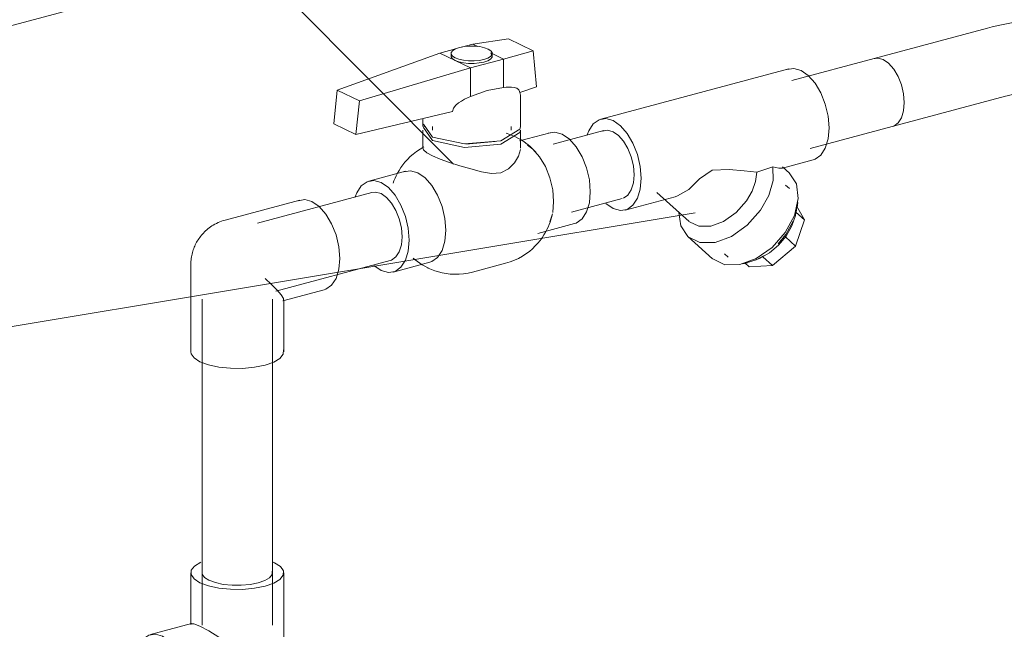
# Model space of a CAD drawing. Header units: millimetres. Extents: x 37081 to 77972, y -4495 to 22354.
# Tile 9 of 109: x 45784 to 46133, y -132 to 84. Entities that reach past the tile are written whole.
import ezdxf

# ---------------------------------------------------------------- set-up
doc = ezdxf.new("R2010")
doc.units = ezdxf.units.MM
doc.linetypes.add('ADSK_Скрыто', pattern=[300, 150, -150])
for name, color, linetype, lineweight in [('G-____-____-SYMB', 111, 'ADSK_Скрыто', 20), ('P-PIPE-____-IDEN', 2, 'Continuous', 20), ('P-PIPE-____-OTLN', 3, 'Continuous', 20)]:
    doc.layers.add(name, color=color, linetype=linetype, lineweight=lineweight)

# ---------------------------------------------------------------- blocks, each defined once
blk = doc.blocks.new('VTp_744_0 Кран шаровой ППР - VTp_744_0-V41-_3D_ копия 2')
at = {"layer": 'P-PIPE-____-OTLN', "color": 150}
for p, q in [((45957.51, 76.96), (45944.92, 75.09)), ((45966.25, 72.72), (45957.51, 76.96)), ((45938.77, 73.44), (45933.2, 71.96)), ((45944.92, 75.09), (45940.85, 74)), ((45944.92, 75.09), (45946.64, 74.25)), ((45933.2, 71.96), (45896.8, 58.82)), ((45944.05, 66.7), (45933.2, 71.96)), ((45937.19, 71.82), (45937.19, 70.89)), ((45951.24, 72.03), (45955.77, 69.83)), ((45951.79, 70.89), (45951.79, 71.82)), ((45955.77, 69.83), (45966.25, 72.72)), ((45966.25, 72.72), (45967.52, 59.95)), ((45904.7, 54.99), (45944.05, 66.7)), ((45944.05, 66.7), (45955.77, 69.83)), ((45944.05, 56.58), (45944.05, 66.7)), ((45955.77, 59.72), (45955.77, 69.83)), ((45967.52, 59.95), (45961.59, 57.92)), ((45896.8, 58.82), (45895.62, 46.87)), ((45904.7, 54.99), (45896.8, 58.82)), ((45961.49, 58.48), (45961.79, 56.99)), ((45961.79, 45.89), (45961.79, 56.99)), ((45903.42, 43.09), (45904.7, 54.99)), ((45937.66, 51.27), (45903.42, 43.09)), ((45895.62, 46.87), (45903.42, 43.09)), ((45927.19, 48.77), (45927.19, 45.89)), ((45927.37, 46.8), (45930.6, 42.18)), ((45930.54, 45.89), (45930.54, 44.67)), ((45958.44, 44.67), (45958.44, 45.89)), ((45927.19, 44.67), (45927.19, 38.2)), ((45972.3, 43.73), (45961.44, 40.83)), ((45961.79, 38.2), (45961.79, 44.67)), ((45942.45, 39.71), (45952.8, 40.64)), ((45921.07, 30.05), (45908.06, 26.57)), ((45973.21, 15.43), (45973.55, 19.3)), ((45972.22, 12.15), (45973.12, 14.96)), ((45967.91, 7.99), (45980.91, 11.46)), ((45916.68, -5.7), (45929.69, -2.22)), ((45944.82, -5.74), (45956.54, -2.6))]:
    blk.add_line(p, q, dxfattribs=at)
for points in [[(45950.35, 73.39, 0), (45949.02, 73.88, 0), (45947.39, 74.24, 0), (45945.55, 74.42, 0), (45943.65, 74.43, 0), (45941.8, 74.27, 0), (45940.14, 73.93, 0), (45938.77, 73.46, 0), (45937.79, 72.87, 0), (45937.27, 72.21, 0), (45937.23, 71.52, 0), (45937.7, 70.86, 0), (45938.62, 70.26, 0)], [(45938.62, 70.26, 0), (45939.95, 69.77, 0), (45941.59, 69.41, 0), (45943.42, 69.23, 0), (45945.32, 69.22, 0), (45947.17, 69.38, 0), (45948.84, 69.72, 0), (45950.21, 70.19, 0), (45951.19, 70.78, 0), (45951.71, 71.44, 0), (45951.74, 72.13, 0), (45951.27, 72.79, 0), (45950.35, 73.39, 0)], [(45938.62, 69.33, 0), (45937.7, 69.93, 0), (45937.23, 70.59, 0), (45937.27, 71.28, 0)], [(45951.27, 71.86, 0), (45951.74, 71.19, 0), (45951.71, 70.51, 0), (45951.19, 69.85, 0), (45950.21, 69.26, 0), (45948.84, 68.78, 0), (45947.17, 68.45, 0), (45945.32, 68.28, 0), (45943.42, 68.29, 0), (45941.59, 68.48, 0), (45939.95, 68.83, 0), (45938.62, 69.33, 0)], [(45955.77, 59.72, 0), (45949.97, 58.74, 0), (45944.05, 56.58, 0)], [(45961.59, 57.92, 0), (45961.21, 58.93, 0), (45960.45, 59.46, 0), (45959.57, 59.73, 0), (45958.65, 59.86, 0), (45957.7, 59.88, 0), (45956.74, 59.83, 0), (45955.77, 59.72, 0)], [(45944.05, 56.58, 0), (45942.98, 56.1, 0), (45941.92, 55.56, 0), (45940.87, 54.95, 0), (45939.86, 54.26, 0), (45938.9, 53.46, 0), (45938.07, 52.47, 0), (45937.66, 51.27, 0)], [(45927.59, 46.01, 0), (45927.37, 45.59, 0), (45930.6, 40.96, 0)], [(45930.6, 42.18, 0), (45941.95, 39.73, 0), (45954.8, 40.89, 0), (45961.6, 44.98, 0), (45961.76, 45.8, 0)], [(45930.6, 40.96, 0), (45941.95, 38.52, 0), (45954.8, 39.68, 0), (45961.6, 43.76, 0), (45961.79, 44.67, 0)], [(45956.77, 43.53, 0), (45958.01, 43.12, 0), (45959.17, 42.65, 0), (45960.08, 42.23, 0)], [(45960.08, 42.23, 0), (45961.1, 41.71, 0), (45962.05, 41.16, 0), (45962.93, 40.59, 0), (45963.74, 40.02, 0), (45964.5, 39.43, 0), (45965.2, 38.85, 0), (45965.86, 38.26, 0), (45966.46, 37.67, 0), (45967.03, 37.09, 0), (45967.28, 36.81, 0)], [(45971.63, 43.5, 0), (45974.03, 43.9, 0), (45976.61, 43.18, 0), (45979.18, 41.4, 0), (45981.58, 38.68, 0), (45983.64, 35.2, 0), (45985.23, 31.21, 0), (45986.22, 26.97, 0), (45986.56, 22.77, 0)], [(45927.54, 38.7, 0), (45926.19, 37.92, 0), (45924.92, 37.06, 0), (45923.76, 36.16, 0), (45922.69, 35.22, 0), (45921.72, 34.25, 0), (45920.84, 33.27, 0), (45920.06, 32.29, 0), (45919.36, 31.32, 0), (45918.74, 30.35, 0), (45918.2, 29.4, 0), (45917.72, 28.47, 0), (45917.3, 27.57, 0), (45916.94, 26.69, 0), (45916.62, 25.83, 0)], [(45973.55, 19.3, 0), (45973.21, 23.49, 0), (45972.22, 27.73, 0), (45970.64, 31.73, 0), (45968.57, 35.2, 0), (45966.17, 37.92, 0), (45964.3, 39.32, 0)], [(45930.6, 35.49, 0), (45928.6, 36.6, 0), (45927.46, 37.59, 0), (45927.21, 38.35, 0)], [(45947.97, 29.87, 0), (45944.19, 30.9, 0), (45940.34, 31.99, 0), (45936.65, 33.13, 0), (45933.33, 34.31, 0), (45930.6, 35.49, 0)], [(45961.76, 37.71, 0), (45961.13, 35.43, 0), (45959.7, 33, 0)], [(45959.7, 33, 0), (45957.6, 30.87, 0), (45954.79, 29.54, 0), (45951.48, 29.25, 0), (45947.97, 29.87, 0)], [(45920.4, 29.82, 0), (45922.8, 30.21, 0), (45925.38, 29.49, 0)], [(45925.38, 29.49, 0), (45927.95, 27.71, 0), (45930.35, 24.99, 0), (45932.41, 21.52, 0), (45934, 17.52, 0), (45934.99, 13.28, 0), (45935.33, 9.09, 0)], [(45922.32, 5.61, 0), (45921.98, 9.81, 0), (45920.99, 14.05, 0), (45919.41, 18.04, 0), (45917.34, 21.52, 0), (45914.94, 24.24, 0), (45912.37, 26.02, 0), (45909.79, 26.74, 0), (45907.39, 26.34, 0), (45905.33, 24.87, 0), (45903.75, 22.41, 0), (45903.21, 20.98, 0)], [(45986.56, 22.77, 0), (45986.22, 18.9, 0), (45985.23, 15.63, 0), (45983.64, 13.17, 0), (45981.58, 11.69, 0), (45980.92, 11.46, 0)], [(45956.54, -2.6, 0), (45958.11, -2.12, 0), (45959.63, -1.54, 0), (45961.08, -0.85, 0), (45962.46, -0.09, 0), (45963.75, 0.75, 0), (45964.94, 1.64, 0), (45966.03, 2.58, 0), (45967.02, 3.54, 0), (45967.92, 4.52, 0), (45968.73, 5.5, 0), (45969.45, 6.48, 0), (45970.08, 7.44, 0), (45970.65, 8.4, 0), (45971.14, 9.33, 0), (45971.57, 10.24, 0), (45971.95, 11.13, 0), (45972.28, 11.99, 0), (45972.56, 12.83, 0), (45972.8, 13.65, 0), (45973, 14.44, 0), (45973.12, 14.96, 0)], [(45935.33, 9.09, 0), (45934.99, 5.22, 0), (45934, 1.94, 0), (45932.41, -0.52, 0), (45930.35, -1.99, 0), (45929.69, -2.22, 0)], [(45909.79, -3.36, 0), (45912.37, -5.14, 0), (45914.94, -5.86, 0), (45917.34, -5.47, 0), (45919.41, -3.99, 0), (45920.99, -1.53, 0), (45921.98, 1.74, 0), (45922.32, 5.61, 0)], [(45928.9, -4.2, 0), (45927.88, -3.67, 0), (45926.93, -3.13, 0), (45926.05, -2.56, 0), (45925.23, -1.98, 0), (45924.47, -1.4, 0), (45923.77, -0.81, 0)], [(45944.82, -5.74, 0), (45943.22, -6.1, 0), (45941.61, -6.35, 0), (45940.01, -6.48, 0), (45938.43, -6.5, 0), (45936.9, -6.42, 0), (45935.42, -6.24, 0), (45934.01, -5.98, 0), (45932.67, -5.64, 0), (45931.4, -5.24, 0), (45930.21, -4.79, 0), (45929.1, -4.3, 0), (45928.9, -4.2, 0)]]:
    blk.add_polyline3d(points, dxfattribs=at)
blk = doc.blocks.new('VTp_786_0 Фильтр ППР - VTp_786_0-V42-_3D_ копия 2')
at = {"layer": 'P-PIPE-____-OTLN', "color": 150}
for p, q in [((46056.97, 66.35), (45990.32, 48.54)), ((46054.7, 31.17), (46065.59, 34.08)), ((46057.15, 29.41), (46054.71, 31.59)), ((46057.14, 23.91), (46055.83, 25.08)), ((45998.94, 16.28), (46016.7, 21.02)), ((46010.11, 22.52), (46021.62, 12.22)), ((46060.07, 19.14), (46059.59, 15.55)), ((46059.71, 17.74), (46062.55, 12.82)), ((46059.91, 17.22), (46060.16, 18.96)), ((46062.55, 12.82), (46059.45, 15.59)), ((46058.53, 12.36), (46055.9, 7.63)), ((46062.55, 12.82), (46059.35, 3.52)), ((46055.9, 7.63), (46053.14, 4.27)), ((46021.14, 6.88), (46029.94, -1)), ((46059.35, 3.52), (46051.21, -3.39)), ((46059.35, 3.52), (46055.73, 6.75)), ((46034.1, 0.79), (46035.4, -0.38)), ((46040.65, -2.84), (46042.36, -2.39)), ((46042.91, -3.86), (46041.32, -2.45)), ((46051.21, -3.39), (46042.91, -3.86)), ((46051.21, -3.39), (46047.72, -0.27))]:
    blk.add_line(p, q, dxfattribs=at)
for points in [[(46056.3, 66.12, 0), (46058.7, 66.51, 0), (46061.28, 65.79, 0), (46063.85, 64.01, 0), (46066.25, 61.29, 0), (46068.32, 57.82, 0), (46069.9, 53.82, 0), (46070.89, 49.58, 0), (46071.23, 45.39, 0)], [(46004.58, 27.59, 0), (46004.25, 31.78, 0), (46003.25, 36.02, 0), (46001.67, 40.02, 0), (45999.61, 43.49, 0), (45997.21, 46.21, 0), (45994.63, 47.99, 0), (45992.06, 48.71, 0), (45989.65, 48.32, 0), (45987.59, 46.84, 0), (45986.01, 44.38, 0), (45985.46, 42.91, 0)], [(46071.23, 45.39, 0), (46070.89, 41.52, 0), (46069.9, 38.24, 0), (46068.32, 35.78, 0), (46066.25, 34.31, 0), (46065.59, 34.08, 0)], [(46051.34, 31.59, 0), (46048.49, 30.67, 0), (46045.61, 29.71, 0)], [(46046.9, 16.19, 0), (46049.82, 21.42, 0), (46051.35, 26.72, 0), (46051.34, 31.59, 0)], [(46054.74, 31.18, 0), (46053.44, 31.19, 0), (46051.34, 31.59, 0)], [(46029.79, 30.45, 0), (46025.29, 27.39, 0), (46021.44, 23.63, 0), (46017.49, 21.27, 0), (46016.69, 21.02, 0)], [(46045.61, 29.71, 0), (46041.09, 30.14, 0), (46035.83, 30.66, 0), (46029.79, 30.45, 0)], [(46041.96, 19.56, 0), (46043.92, 22.93, 0), (46045.16, 26.39, 0), (46045.61, 29.71, 0)], [(46055.7, 8.31, 0), (46058.93, 14.32, 0), (46060.3, 20.33, 0), (46059.66, 25.59, 0), (46057.07, 29.48, 0)], [(45992.06, 18.61, 0), (45994.63, 16.83, 0), (45997.21, 16.11, 0), (45999.61, 16.5, 0), (46001.67, 17.98, 0), (46003.25, 20.44, 0), (46004.25, 23.72, 0), (46004.58, 27.59, 0)], [(46021.69, 12.16, 0), (46025.03, 10.54, 0), (46029.24, 10.57, 0), (46033.84, 12.25, 0), (46038.25, 15.38, 0), (46041.96, 19.56, 0)], [(46017.96, 15.37, 0), (46018.63, 10.69, 0), (46021.14, 6.88, 0)], [(46021.23, 6.8, 0), (46025.45, 4.76, 0), (46030.79, 4.8, 0), (46036.61, 6.92, 0), (46042.21, 10.88, 0), (46046.9, 16.19, 0)], [(46059.69, 17.35, 0), (46059.31, 14.3, 0), (46058.05, 10.64, 0), (46055.99, 7.06, 0)], [(46030.03, -1.07, 0), (46034.25, -3.12, 0), (46039.6, -3.08, 0), (46045.42, -0.95, 0), (46051.01, 3.01, 0), (46055.7, 8.31, 0)], [(46055.99, 7.06, 0), (46053.26, 3.79, 0), (46050.06, 1.07, 0), (46046.6, -0.92, 0), (46043.11, -2.04, 0), (46042.27, -2.18, 0)], [(46047.94, 0.05, 0), (46045.33, -1.34, 0), (46041.49, -2.59, 0)]]:
    blk.add_polyline3d(points, dxfattribs=at)
blk = doc.blocks.new('ADSK_Полипропилен_Отвод - Универсальный-V43-_3D_ копия 2')
at = {"layer": 'P-PIPE-____-OTLN', "color": 150}
for p, q in [((45883.6, 19.83), (45857.1, 12.75)), ((45844.86, -3.19), (45844.86, -33.98)), ((45877.56, -15.94), (45892.12, -12.05)), ((45877.86, -33.98), (45877.86, -15.55))]:
    blk.add_line(p, q, dxfattribs=at)
for points in [[(45882.94, 19.61, 0), (45885.31, 19.99, 0), (45887.86, 19.29, 0)], [(45887.86, 19.29, 0), (45890.4, 17.53, 0), (45892.78, 14.84, 0), (45894.81, 11.41, 0), (45896.38, 7.46, 0), (45897.36, 3.27, 0), (45897.69, -0.88, 0), (45897.36, -4.7, 0), (45896.38, -7.94, 0), (45894.81, -10.37, 0), (45892.78, -11.83, 0), (45892.12, -12.05, 0)], [(45857.1, 12.75, 0), (45856.42, 12.56, 0), (45855.77, 12.34, 0), (45855.14, 12.09, 0), (45854.53, 11.83, 0), (45853.95, 11.56, 0), (45853.39, 11.26, 0), (45852.86, 10.95, 0), (45852.35, 10.63, 0), (45851.86, 10.3, 0), (45851.39, 9.96, 0), (45850.94, 9.61, 0), (45850.52, 9.25, 0), (45850.11, 8.88, 0), (45849.72, 8.51, 0), (45849.35, 8.12, 0), (45848.99, 7.74, 0), (45848.66, 7.34, 0), (45848.33, 6.94, 0), (45848.03, 6.53, 0), (45847.74, 6.12, 0), (45847.46, 5.7, 0), (45847.2, 5.28, 0), (45846.95, 4.85, 0), (45846.72, 4.41, 0), (45846.49, 3.97, 0), (45846.29, 3.52, 0), (45846.09, 3.07, 0), (45845.91, 2.6, 0), (45845.74, 2.14, 0), (45845.59, 1.66, 0), (45845.45, 1.17, 0), (45845.32, 0.68, 0), (45845.21, 0.18, 0), (45845.11, -0.33, 0), (45845.03, -0.85, 0), (45844.96, -1.38, 0), (45844.91, -1.92, 0), (45844.88, -2.47, 0), (45844.86, -3.03, 0), (45844.86, -3.19, 0)], [(45871.2, -7.95, 0), (45873.56, -10.14, 0), (45875.49, -12.1, 0), (45876.93, -13.78, 0), (45877.74, -15.07, 0), (45877.75, -15.84, 0)], [(45848.11, -37.52, 0), (45846.02, -36.16, 0), (45844.97, -34.66, 0), (45844.86, -33.98, 0)], [(45877.75, -33.3, 0), (45877.68, -34.85, 0), (45876.5, -36.34, 0), (45874.29, -37.67, 0), (45871.2, -38.74, 0), (45867.43, -39.5, 0), (45863.25, -39.87, 0), (45858.95, -39.85, 0), (45854.8, -39.42, 0), (45851.11, -38.63, 0), (45848.11, -37.52, 0)]]:
    blk.add_polyline3d(points, dxfattribs=at)
blk = doc.blocks.new('ADSK_Полипропилен_Отвод - Универсальный-V44-_3D_ копия 2')
at = {"layer": 'P-PIPE-____-OTLN', "color": 150}
for p, q in [((45874.61, -108.81), (45873.8, -108.45)), ((45844.86, -112.35), (45844.86, -130.77)), ((45877.86, -143.14), (45877.86, -112.35)), ((45845.16, -130.39), (45830.6, -134.27)), ((45839.12, -166.16), (45865.62, -159.08)), ((45832.32, -163.85), (45834.86, -165.61))]:
    blk.add_line(p, q, dxfattribs=at)
for points in [[(45848.43, -108.66, 0), (45846.22, -109.99, 0), (45845.04, -111.48, 0), (45844.97, -113.03, 0), (45846.02, -114.53, 0), (45848.11, -115.89, 0)], [(45848.11, -115.89, 0), (45851.11, -117, 0), (45854.8, -117.8, 0), (45858.95, -118.22, 0), (45863.25, -118.25, 0), (45867.43, -117.87, 0), (45871.2, -117.12, 0), (45874.29, -116.04, 0), (45876.5, -114.71, 0), (45877.68, -113.22, 0), (45877.75, -111.67, 0), (45876.7, -110.16, 0), (45874.61, -108.81, 0)], [(45868.81, -115.96, 0), (45865.96, -116.53, 0), (45862.79, -116.82, 0), (45859.53, -116.8, 0), (45856.39, -116.48, 0), (45853.59, -115.87, 0), (45851.32, -115.03, 0), (45849.74, -114, 0), (45848.94, -112.86, 0), (45848.86, -112.35, 0)], [(45873.78, -111.83, 0), (45873.73, -113.01, 0), (45872.83, -114.14, 0), (45871.16, -115.14, 0), (45868.81, -115.96, 0)], [(45844.97, -130.49, 0), (45845.97, -130.44, 0), (45848.11, -131.28, 0)], [(45848.11, -131.28, 0), (45851.22, -132.98, 0), (45854.82, -135.27, 0), (45858.52, -137.82, 0), (45862.08, -140.44, 0), (45865.42, -143.04, 0), (45868.47, -145.54, 0), (45871.2, -147.91, 0)], [(45834.86, -134.82, 0), (45832.32, -134.11, 0), (45829.95, -134.5, 0), (45827.91, -135.96, 0), (45826.35, -138.39, 0), (45826.07, -139.06, 0)], [(45834.86, -165.61, 0), (45837.41, -166.32, 0), (45839.78, -165.93, 0), (45841.82, -164.47, 0), (45843.38, -162.04, 0), (45844.36, -158.81, 0), (45844.7, -154.98, 0), (45844.36, -150.84, 0), (45843.38, -146.65, 0), (45841.82, -142.7, 0), (45839.78, -139.27, 0), (45837.41, -136.58, 0), (45834.86, -134.82, 0)], [(45831.14, -138.31, 0), (45832.93, -138.02, 0), (45834.86, -138.55, 0), (45836.79, -139.89, 0), (45838.59, -141.92, 0), (45840.13, -144.52, 0), (45841.31, -147.51, 0), (45842.06, -150.69, 0), (45842.31, -153.83, 0)], [(45865.62, -159.08, 0), (45866.3, -158.88, 0), (45866.95, -158.66, 0), (45867.58, -158.42, 0), (45868.19, -158.16, 0), (45868.77, -157.88, 0), (45869.33, -157.59, 0), (45869.86, -157.28, 0), (45870.37, -156.96, 0), (45870.86, -156.63, 0), (45871.33, -156.29, 0), (45871.78, -155.93, 0), (45872.21, -155.57, 0), (45872.61, -155.21, 0), (45873, -154.83, 0), (45873.37, -154.45, 0), (45873.73, -154.06, 0), (45874.07, -153.67, 0), (45874.39, -153.27, 0), (45874.69, -152.86, 0), (45874.98, -152.45, 0), (45875.26, -152.03, 0), (45875.52, -151.6, 0), (45875.77, -151.18, 0), (45876.01, -150.74, 0), (45876.23, -150.3, 0), (45876.43, -149.85, 0), (45876.63, -149.39, 0), (45876.81, -148.93, 0), (45876.98, -148.46, 0), (45877.13, -147.98, 0), (45877.27, -147.5, 0), (45877.4, -147, 0), (45877.51, -146.5, 0), (45877.61, -145.99, 0), (45877.7, -145.47, 0), (45877.76, -144.94, 0), (45877.81, -144.4, 0), (45877.85, -143.85, 0), (45877.86, -143.29, 0), (45877.86, -143.14, 0)], [(45842.31, -153.83, 0), (45842.06, -156.72, 0), (45841.31, -159.18, 0), (45840.13, -161.02, 0), (45838.59, -162.12, 0)]]:
    blk.add_polyline3d(points, dxfattribs=at)
blk = doc.blocks.new('ADSK_Полипропилен_Обвод - Обвод длинный под сварку-V45-_3D_ копия 2')
at = {"layer": 'P-PIPE-____-OTLN', "color": 150}
for p, q in [((46287.95, 123.7), (46247.8, 112.97)), ((46254.26, 88.82), (46294.4, 99.54)), ((46221.08, 88.41), (46221.15, 87.1)), ((46127.36, 80.8), (46087.21, 70.08)), ((46093.66, 45.92), (46133.81, 56.65))]:
    blk.add_line(p, q, dxfattribs=at)
for points in [[(46287.45, 123.53, 0), (46289.25, 123.82, 0), (46291.18, 123.28, 0), (46293.11, 121.95, 0), (46294.9, 119.91, 0), (46296.45, 117.31, 0), (46297.63, 114.32, 0), (46298.38, 111.15, 0), (46298.63, 108.01, 0)], [(46221.08, 88.41, 0), (46221.19, 90.42, 0), (46221.51, 92.37, 0), (46222.04, 94.25, 0), (46222.72, 96.01, 0), (46223.55, 97.64, 0), (46224.48, 99.14, 0), (46225.49, 100.51, 0), (46226.58, 101.77, 0), (46227.71, 102.93, 0), (46228.89, 103.99, 0), (46230.1, 104.97, 0), (46231.35, 105.88, 0), (46232.64, 106.72, 0), (46233.95, 107.51, 0), (46235.3, 108.25, 0), (46236.69, 108.95, 0), (46238.1, 109.61, 0), (46239.56, 110.23, 0), (46241.04, 110.81, 0), (46242.56, 111.37, 0), (46244.11, 111.89, 0), (46245.69, 112.38, 0), (46247.3, 112.84, 0), (46247.8, 112.97, 0)], [(46298.63, 108.01, 0), (46298.38, 105.11, 0), (46297.63, 102.66, 0), (46296.45, 100.82, 0), (46294.9, 99.71, 0), (46294.41, 99.55, 0)], [(46222.8, 88.31, 0), (46222.76, 88.27, 0), (46222.63, 88.15, 0), (46222.41, 87.98, 0), (46222.11, 87.77, 0), (46221.71, 87.51, 0), (46221.23, 87.23, 0), (46220.66, 86.93, 0), (46220.02, 86.61, 0), (46219.29, 86.28, 0), (46218.5, 85.95, 0), (46217.63, 85.61, 0), (46216.7, 85.28, 0), (46215.71, 84.96, 0), (46215.37, 84.85, 0)], [(46245, 84.87, 0), (46245.13, 84.98, 0), (46245.35, 85.16, 0), (46245.66, 85.37, 0), (46246.06, 85.63, 0), (46246.54, 85.91, 0), (46247.1, 86.21, 0), (46247.75, 86.53, 0), (46248.47, 86.86, 0), (46249.27, 87.19, 0), (46250.13, 87.52, 0), (46251.06, 87.85, 0), (46252.05, 88.18, 0), (46253.11, 88.5, 0), (46254.21, 88.81, 0), (46254.26, 88.82, 0)], [(46246.69, 84.72, 0), (46246.58, 86.73, 0), (46246.25, 88.69, 0), (46245.75, 90.51, 0)], [(46127.36, 80.8, 0), (46129.01, 81.23, 0), (46130.7, 81.62, 0), (46132.41, 81.99, 0), (46134.15, 82.33, 0), (46135.91, 82.64, 0), (46137.7, 82.93, 0), (46139.5, 83.19, 0), (46141.33, 83.42, 0), (46143.18, 83.62, 0), (46145.04, 83.8, 0), (46146.91, 83.95, 0), (46148.8, 84.07, 0), (46150.69, 84.17, 0), (46152.59, 84.24, 0), (46154.5, 84.28, 0), (46156.4, 84.29, 0), (46158.31, 84.27, 0), (46160.22, 84.23, 0), (46162.12, 84.16, 0), (46164.01, 84.06, 0), (46165.9, 83.94, 0), (46167.77, 83.79, 0), (46169.63, 83.61, 0), (46171.47, 83.4, 0), (46173.3, 83.17, 0), (46175.1, 82.91, 0), (46175.61, 82.83, 0)], [(46215.37, 84.85, 0), (46214.3, 84.54, 0), (46213.17, 84.23, 0), (46212, 83.94, 0), (46210.77, 83.66, 0), (46209.51, 83.39, 0), (46208.2, 83.14, 0), (46206.85, 82.91, 0), (46205.47, 82.69, 0), (46204.06, 82.5, 0), (46202.62, 82.32, 0), (46201.15, 82.17, 0), (46199.67, 82.03, 0), (46198.16, 81.92, 0), (46196.64, 81.83, 0), (46195.11, 81.76, 0), (46193.57, 81.71, 0), (46192.02, 81.68, 0), (46190.47, 81.68, 0), (46188.93, 81.7, 0), (46187.38, 81.74, 0), (46185.85, 81.8, 0), (46184.33, 81.89, 0), (46182.81, 81.99, 0), (46181.32, 82.12, 0), (46179.85, 82.27, 0), (46178.4, 82.44, 0), (46176.98, 82.63, 0), (46175.61, 82.83, 0)], [(46246.69, 84.72, 0), (46246.58, 82.72, 0), (46246.25, 80.76, 0), (46245.73, 78.89, 0), (46245.04, 77.13, 0), (46244.22, 75.5, 0), (46243.29, 74, 0), (46242.27, 72.63, 0), (46241.19, 71.37, 0), (46240.06, 70.21, 0), (46238.88, 69.15, 0), (46237.66, 68.17, 0), (46236.41, 67.26, 0), (46235.13, 66.42, 0), (46233.81, 65.63, 0), (46232.46, 64.88, 0), (46231.08, 64.19, 0), (46229.66, 63.53, 0), (46228.21, 62.91, 0), (46226.73, 62.32, 0), (46225.21, 61.77, 0), (46223.66, 61.25, 0), (46222.71, 60.95, 0)], [(46097.89, 54.39, 0), (46097.63, 57.53, 0), (46096.89, 60.7, 0), (46095.7, 63.69, 0), (46094.16, 66.3, 0), (46092.36, 68.33, 0), (46090.44, 69.66, 0), (46088.51, 70.2, 0), (46086.71, 69.91, 0)], [(46222.71, 60.95, 0), (46221.11, 60.48, 0), (46219.48, 60.04, 0), (46217.82, 59.62, 0), (46216.12, 59.23, 0), (46214.4, 58.87, 0), (46212.66, 58.54, 0), (46210.89, 58.24, 0), (46209.1, 57.96, 0), (46207.28, 57.71, 0), (46205.45, 57.48, 0), (46203.6, 57.29, 0), (46201.73, 57.12, 0), (46199.86, 56.98, 0), (46197.97, 56.86, 0), (46196.07, 56.78, 0), (46194.17, 56.72, 0), (46192.26, 56.68, 0), (46190.36, 56.68, 0), (46188.45, 56.7, 0), (46186.54, 56.75, 0), (46184.65, 56.83, 0), (46182.75, 56.94, 0), (46180.87, 57.07, 0), (46179, 57.23, 0), (46177.15, 57.41, 0), (46175.31, 57.63, 0), (46173.49, 57.87, 0), (46171.71, 58.14, 0)], [(46133.81, 56.65, 0), (46134.97, 56.95, 0), (46136.18, 57.23, 0), (46137.44, 57.5, 0), (46138.73, 57.75, 0), (46140.07, 57.99, 0), (46141.44, 58.21, 0), (46142.85, 58.41, 0), (46144.28, 58.59, 0), (46145.74, 58.75, 0), (46147.22, 58.9, 0), (46148.72, 59.02, 0), (46150.23, 59.11, 0), (46151.76, 59.19, 0), (46153.3, 59.25, 0), (46154.84, 59.28, 0), (46156.39, 59.29, 0), (46157.94, 59.28, 0), (46159.48, 59.24, 0), (46161.02, 59.19, 0), (46162.55, 59.11, 0), (46164.06, 59.01, 0), (46165.56, 58.89, 0), (46167.04, 58.74, 0), (46168.5, 58.58, 0), (46169.93, 58.4, 0), (46171.33, 58.2, 0), (46171.71, 58.14, 0)], [(46093.66, 45.93, 0), (46094.16, 46.09, 0), (46095.7, 47.2, 0), (46096.89, 49.04, 0), (46097.63, 51.49, 0), (46097.89, 54.39, 0)]]:
    blk.add_polyline3d(points, dxfattribs=at)

msp = doc.modelspace()

# ---------------------------------------------------------------- linework, layer by layer
at = {"layer": 'G-____-____-SYMB'}
msp.add_line((37080.79, -2242.25), (46977.18, 401.16), dxfattribs=at)
at = {"layer": 'P-PIPE-____-IDEN'}
for p, q in [((45938.06, 32.51), (45312.52, 661.07)), ((46023.69, 15.35), (45155.46, -129.33))]:
    msp.add_line(p, q, dxfattribs=at)
at = {"layer": 'P-PIPE-____-OTLN', "color": 150}
for p, q in [((46087.21, 70.08), (46058.05, 62.29)), ((46064.5, 38.14), (46093.66, 45.92)), ((45991.41, 44.49), (45973.38, 39.67)), ((45909.14, 22.51), (45868.57, 11.68)), ((45979.83, 15.52), (45997.86, 20.33)), ((45875.03, -12.48), (45915.59, -1.64)), ((45848.86, -15.32), (45848.86, -131.01)), ((45873.86, -131.01), (45873.86, -15.32))]:
    msp.add_line(p, q, dxfattribs=at)
for points in [[(46086.71, 69.91, 0), (46088.51, 70.2, 0), (46090.44, 69.66, 0)], [(46090.44, 69.66, 0), (46092.36, 68.33, 0), (46094.16, 66.3, 0), (46095.7, 63.69, 0), (46096.89, 60.7, 0), (46097.63, 57.53, 0), (46097.89, 54.39, 0)], [(46097.89, 54.39, 0), (46097.63, 51.49, 0), (46096.89, 49.04, 0), (46095.7, 47.2, 0), (46094.16, 46.09, 0), (46093.66, 45.93, 0)], [(45990.91, 44.32, 0), (45992.7, 44.61, 0), (45994.63, 44.07, 0)], [(45994.63, 44.07, 0), (45996.56, 42.74, 0), (45998.36, 40.7, 0), (45999.9, 38.1, 0), (46001.08, 35.11, 0), (46001.83, 31.94, 0), (46002.08, 28.8, 0)], [(46002.08, 28.8, 0), (46001.83, 25.9, 0), (46001.08, 23.45, 0), (45999.9, 21.61, 0), (45998.36, 20.5, 0)], [(45908.64, 22.34, 0), (45910.44, 22.64, 0), (45912.37, 22.1, 0)], [(45912.37, 22.1, 0), (45914.3, 20.77, 0), (45916.09, 18.73, 0), (45917.64, 16.13, 0), (45918.82, 13.14, 0), (45919.56, 9.97, 0), (45919.82, 6.83, 0)], [(45919.82, 6.83, 0), (45919.56, 3.93, 0), (45918.82, 1.48, 0), (45917.64, -0.36, 0), (45916.09, -1.47, 0), (45915.6, -1.64, 0)]]:
    msp.add_polyline3d(points, dxfattribs=at)

# ---------------------------------------------------------------- block references
for name in ['ADSK_Полипропилен_Обвод - Обвод длинный под сварку-V45-_3D_ копия 2', 'VTp_744_0 Кран шаровой ППР - VTp_744_0-V41-_3D_ копия 2', 'VTp_786_0 Фильтр ППР - VTp_786_0-V42-_3D_ копия 2', 'ADSK_Полипропилен_Отвод - Универсальный-V43-_3D_ копия 2', 'ADSK_Полипропилен_Отвод - Универсальный-V44-_3D_ копия 2']:
    msp.add_blockref(name, (0, 0), dxfattribs=at)

doc.saveas('drawing.dxf')
